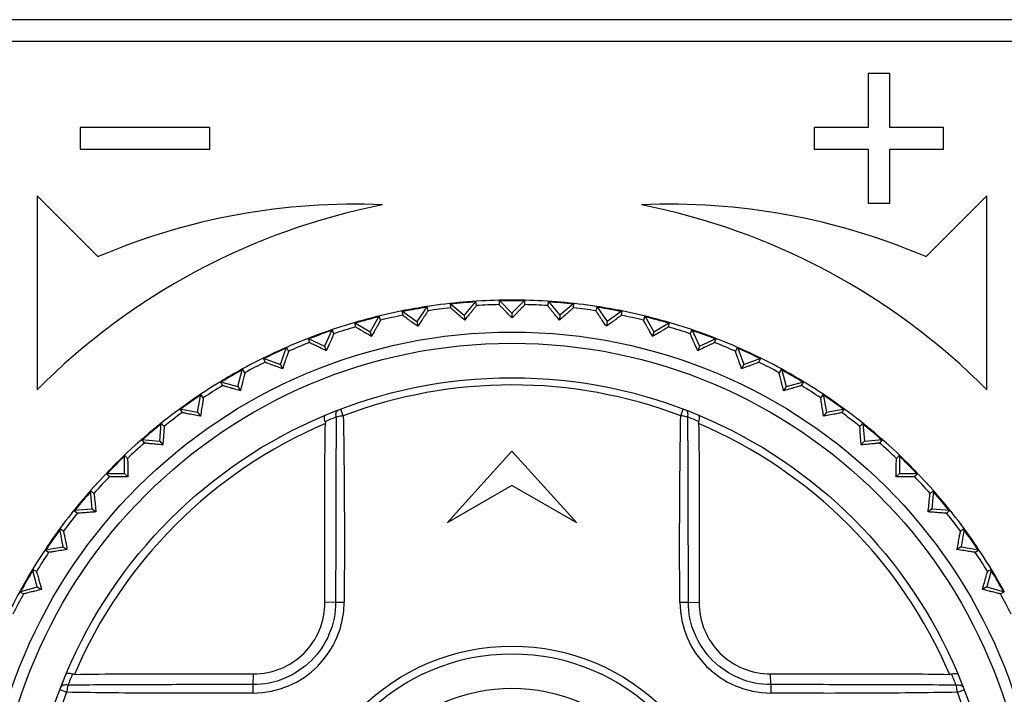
# Model space of a CAD drawing. Header units: millimetres. Extents: x 1117 to 38156, y -1945 to 7303.
# Tile 109 of 256: x 4248 to 4271, y 735 to 751. Entities that reach past the tile are written whole.
import ezdxf

# ---------------------------------------------------------------- set-up
doc = ezdxf.new("R2010")
doc.units = ezdxf.units.MM

msp = doc.modelspace()

# ---------------------------------------------------------------- linework, layer by layer
at = {"linetype": 'Continuous'}
for p, q in [((4286.785, 750.965), (4231.885, 750.965)), ((4231.885, 750.465), (4286.785, 750.465)), ((4268.085, 749.715), (4267.585, 749.715)), ((4267.585, 749.715), (4267.585, 748.465)), ((4268.085, 748.465), (4268.085, 749.715)), ((4252.335, 748.465), (4249.335, 748.465)), ((4249.335, 748.465), (4249.335, 747.965)), ((4252.335, 747.965), (4252.335, 748.465)), ((4267.585, 748.465), (4266.335, 748.465)), ((4266.335, 748.465), (4266.335, 747.965)), ((4269.335, 748.465), (4268.085, 748.465)), ((4269.335, 747.965), (4269.335, 748.465)), ((4249.335, 747.965), (4252.335, 747.965)), ((4266.335, 747.965), (4267.585, 747.965)), ((4267.585, 747.965), (4267.585, 746.715)), ((4268.085, 747.965), (4269.335, 747.965)), ((4268.085, 746.715), (4268.085, 747.965)), ((4248.335, 746.885), (4248.335, 742.385)), ((4249.75, 745.471), (4248.335, 746.885)), ((4270.335, 746.885), (4268.921, 745.471)), ((4270.335, 742.385), (4270.335, 746.885)), ((4267.585, 746.715), (4268.085, 746.715)), ((4257.372, 744.316), (4257.13, 743.97)), ((4257.39, 744.216), (4257.372, 744.316)), ((4257.906, 744.386), (4257.914, 744.285)), ((4257.906, 744.386), (4258.229, 744.115)), ((4258.5, 744.438), (4258.229, 744.115)), ((4258.509, 744.337), (4258.5, 744.438)), ((4259.037, 744.462), (4259.037, 744.36)), ((4259.037, 744.462), (4259.335, 744.163)), ((4259.634, 744.462), (4259.335, 744.163)), ((4259.634, 744.36), (4259.634, 744.462)), ((4260.171, 744.438), (4260.162, 744.337)), ((4260.171, 744.438), (4260.442, 744.115)), ((4260.765, 744.386), (4260.442, 744.115)), ((4260.756, 744.285), (4260.765, 744.386)), ((4261.299, 744.316), (4261.281, 744.216)), ((4261.299, 744.316), (4261.54, 743.97)), ((4256.26, 744.096), (4256.049, 743.731)), ((4256.286, 743.998), (4256.26, 744.096)), ((4256.785, 744.212), (4257.13, 743.97)), ((4256.785, 744.212), (4256.803, 744.112)), ((4258.229, 744.115), (4258.239, 744.002)), ((4259.335, 744.163), (4259.335, 744.05)), ((4260.442, 744.115), (4260.432, 744.002)), ((4261.886, 744.212), (4261.54, 743.97)), ((4261.868, 744.112), (4261.886, 744.212)), ((4262.411, 744.096), (4262.385, 743.998)), ((4262.411, 744.096), (4262.622, 743.731)), ((4255.684, 743.942), (4256.049, 743.731)), ((4255.684, 743.942), (4255.71, 743.843)), ((4257.13, 743.97), (4257.15, 743.859)), ((4261.54, 743.97), (4261.521, 743.859)), ((4262.622, 743.731), (4262.987, 743.942)), ((4262.961, 743.843), (4262.987, 743.942)), ((4255.171, 743.78), (4254.992, 743.397)), ((4255.205, 743.684), (4255.171, 743.78)), ((4256.049, 743.731), (4256.078, 743.621)), ((4262.622, 743.731), (4262.593, 743.621)), ((4263.5, 743.78), (4263.466, 743.684)), ((4263.5, 743.78), (4263.678, 743.397)), ((4253.969, 742.974), (4254.113, 743.37)), ((4254.156, 743.278), (4254.113, 743.37)), ((4254.61, 743.576), (4254.992, 743.397)), ((4254.61, 743.576), (4254.645, 743.48)), ((4254.992, 743.397), (4255.031, 743.291)), ((4263.678, 743.397), (4263.64, 743.291)), ((4263.678, 743.397), (4264.061, 743.576)), ((4264.026, 743.48), (4264.061, 743.576)), ((4264.558, 743.37), (4264.515, 743.278)), ((4264.558, 743.37), (4264.702, 742.974)), ((4253.573, 743.118), (4253.969, 742.974)), ((4253.573, 743.118), (4253.615, 743.026)), ((4253.969, 742.974), (4254.017, 742.871)), ((4264.702, 742.974), (4264.654, 742.871)), ((4264.702, 742.974), (4265.098, 743.118)), ((4265.055, 743.026), (4265.098, 743.118)), ((4252.986, 742.462), (4253.095, 742.869)), ((4253.146, 742.781), (4253.095, 742.869)), ((4265.575, 742.869), (4265.525, 742.781)), ((4265.575, 742.869), (4265.685, 742.462)), ((4252.579, 742.571), (4252.986, 742.462)), ((4252.579, 742.571), (4252.63, 742.483)), ((4252.986, 742.462), (4253.043, 742.364)), ((4265.685, 742.462), (4265.628, 742.364)), ((4265.685, 742.462), (4266.092, 742.571)), ((4266.041, 742.483), (4266.092, 742.571)), ((4252.052, 741.867), (4252.125, 742.282)), ((4252.183, 742.199), (4252.125, 742.282)), ((4266.546, 742.282), (4266.487, 742.199)), ((4266.546, 742.282), (4266.619, 741.867)), ((4251.637, 741.94), (4252.052, 741.867)), ((4251.637, 741.94), (4251.695, 741.857)), ((4252.052, 741.867), (4252.117, 741.774)), ((4255.427, 741.783), (4255.368, 741.939)), ((4263.243, 741.783), (4263.303, 741.939)), ((4266.619, 741.867), (4266.554, 741.774)), ((4266.619, 741.867), (4267.034, 741.94)), ((4266.976, 741.857), (4267.034, 741.94)), ((4251.173, 741.192), (4251.21, 741.613)), ((4251.275, 741.535), (4251.21, 741.613)), ((4267.461, 741.613), (4267.396, 741.535)), ((4267.461, 741.613), (4267.498, 741.192)), ((4250.753, 741.229), (4251.173, 741.192)), ((4250.753, 741.229), (4250.818, 741.151)), ((4251.173, 741.192), (4251.246, 741.106)), ((4267.498, 741.192), (4267.425, 741.106)), ((4267.498, 741.192), (4267.918, 741.229)), ((4267.853, 741.151), (4267.918, 741.229)), ((4250.356, 740.444), (4250.356, 740.866)), ((4250.428, 740.794), (4250.356, 740.866)), ((4257.835, 739.299), (4259.335, 740.965)), ((4259.335, 740.965), (4260.835, 739.299)), ((4268.314, 740.866), (4268.243, 740.794)), ((4268.314, 740.866), (4268.314, 740.444)), ((4249.935, 740.444), (4250.356, 740.444)), ((4249.935, 740.444), (4250.006, 740.372)), ((4250.356, 740.444), (4250.436, 740.364)), ((4268.314, 740.444), (4268.234, 740.364)), ((4268.314, 740.444), (4268.736, 740.444)), ((4268.664, 740.372), (4268.736, 740.444)), ((4249.608, 739.627), (4249.571, 740.048)), ((4249.649, 739.982), (4249.571, 740.048)), ((4259.335, 740.165), (4257.835, 739.299)), ((4260.835, 739.299), (4259.335, 740.165)), ((4269.1, 740.048), (4269.022, 739.982)), ((4269.1, 740.048), (4269.063, 739.627)), ((4249.188, 739.591), (4249.608, 739.627)), ((4249.188, 739.591), (4249.266, 739.525)), ((4249.608, 739.627), (4249.695, 739.554)), ((4269.063, 739.627), (4268.976, 739.554)), ((4269.063, 739.627), (4269.483, 739.591)), ((4269.405, 739.525), (4269.483, 739.591)), ((4248.944, 739.106), (4248.86, 739.164)), ((4248.934, 738.748), (4248.86, 739.164)), ((4269.811, 739.164), (4269.727, 739.106)), ((4269.811, 739.164), (4269.737, 738.748)), ((4248.518, 738.675), (4248.934, 738.748)), ((4248.518, 738.675), (4248.601, 738.617)), ((4248.934, 738.748), (4249.026, 738.683)), ((4269.737, 738.748), (4269.644, 738.683)), ((4269.737, 738.748), (4270.153, 738.675)), ((4270.069, 738.617), (4270.153, 738.675)), ((4248.317, 738.171), (4248.229, 738.222)), ((4248.338, 737.814), (4248.229, 738.222)), ((4270.442, 738.222), (4270.332, 737.814)), ((4270.442, 738.222), (4270.354, 738.171)), ((4247.931, 737.705), (4248.338, 737.814)), ((4247.931, 737.705), (4248.019, 737.654)), ((4248.338, 737.814), (4248.436, 737.757)), ((4270.332, 737.814), (4270.234, 737.757)), ((4270.332, 737.814), (4270.74, 737.705)), ((4270.652, 737.654), (4270.74, 737.705)), ((4255.25, 737.462), (4254.998, 737.454)), ((4263.421, 737.462), (4263.673, 737.454)), ((4253.338, 735.55), (4253.346, 735.802)), ((4265.333, 735.55), (4265.324, 735.802)), ((4249.018, 735.373), (4248.862, 735.432)), ((4269.653, 735.373), (4269.809, 735.432))]:
    msp.add_line(p, q, dxfattribs=at)
for radius in [12.258, 12, 11.2, 4.978, 4.8, 4]:
    msp.add_circle((4259.335, 731.465), radius, dxfattribs=at)
for centre, radius, start, end in [((4259.335, 731.465), 15.5, 101.1599, 135.2087), ((4255.666, 731.687), 15, 87.4407, 113.2286), ((4263.005, 731.687), 15, 66.7714, 92.5593), ((4259.335, 731.465), 15.5, 44.7913, 78.8401), ((4259.335, 731.465), 13, 98.6907, 101.3076), ((4259.335, 731.465), 12.983, 98.6957, 101.1544), ((4259.335, 731.465), 13, 91.3147, 98.6853), ((4259.335, 731.465), 12.898, 96.325, 98.675), ((4259.335, 731.465), 12.983, 93.678, 96.3198), ((4259.335, 731.465), 12.898, 91.325, 93.675), ((4259.335, 731.465), 13, 88.6918, 91.3082), ((4259.335, 731.465), 12.983, 88.6968, 91.1554), ((4259.335, 731.465), 13, 81.3147, 88.6853), ((4259.335, 731.465), 12.898, 86.325, 88.675), ((4259.335, 731.465), 12.983, 83.6802, 86.322), ((4259.335, 731.465), 12.898, 81.325, 83.675), ((4259.335, 731.465), 13, 78.6924, 81.3093), ((4259.335, 731.465), 12.983, 78.6973, 81.1566), ((4259.335, 731.465), 13, 101.3147, 108.6853), ((4259.335, 731.465), 12.983, 103.6789, 106.323), ((4259.335, 731.465), 12.898, 101.325, 103.675), ((4259.335, 731.465), 12.898, 76.325, 78.675), ((4259.335, 731.465), 13, 71.3147, 78.6853), ((4259.335, 731.465), 12.983, 73.677, 76.3211), ((4259.335, 731.465), 12.898, 106.325, 108.675), ((4259.335, 731.465), 12.898, 71.325, 73.675), ((4259.335, 731.465), 13, 108.6934, 111.3099), ((4259.335, 731.465), 12.983, 108.6983, 111.1577), ((4259.335, 731.465), 13, 68.6901, 71.3066), ((4259.335, 731.465), 12.983, 68.6951, 71.1531), ((4259.335, 731.465), 13, 111.3147, 118.6853), ((4259.335, 731.465), 12.898, 111.325, 113.675), ((4259.335, 731.465), 12.898, 66.325, 68.675), ((4259.335, 731.465), 13, 61.3147, 68.6853), ((4259.335, 731.465), 12.983, 113.6796, 116.3193), ((4259.335, 731.465), 12.983, 63.6807, 66.3204), ((4259.335, 731.465), 12.898, 116.325, 118.675), ((4259.335, 731.465), 12.898, 61.325, 63.675), ((4259.335, 731.465), 13, 118.6896, 121.3064), ((4259.335, 731.465), 12.983, 118.6946, 121.1528), ((4259.335, 731.465), 13, 58.6936, 61.3104), ((4259.335, 731.465), 12.983, 58.6986, 61.1582), ((4259.335, 731.465), 13, 121.3147, 128.6853), ((4259.335, 731.465), 12.898, 121.325, 123.675), ((4259.335, 731.465), 11.033, 69.2549, 110.7466), ((4259.335, 731.465), 12.898, 56.325, 58.675), ((4259.335, 731.465), 13, 51.3147, 58.6853), ((4259.335, 731.465), 12.983, 123.6776, 126.323), ((4259.335, 731.465), 12.983, 53.677, 56.3224), ((4259.335, 731.465), 12.898, 126.325, 128.675), ((4259.335, 731.465), 12.898, 51.325, 53.675), ((4259.335, 731.465), 13, 128.694, 141.306), ((4259.335, 731.465), 11.02, 113.1008, 156.9001), ((4259.335, 731.465), 12.983, 128.6989, 131.1586), ((4259.81, 730.623), 12.024, 112.2234, 113.5488), ((4258.869, 730.641), 12.004, 66.4518, 67.7799), ((4259.335, 731.465), 11.02, 23.1008, 66.9001), ((4259.335, 731.465), 13, 38.694, 51.306), ((4259.335, 731.465), 12.983, 48.6944, 51.1523), ((4259.335, 731.465), 12.898, 131.325, 133.675), ((4259.335, 731.465), 12.898, 46.325, 48.675), ((4259.335, 731.465), 12.983, 133.6805, 136.3196), ((4259.335, 731.465), 12.983, 43.6805, 46.3195), ((4259.335, 731.465), 12.898, 136.325, 138.675), ((4259.335, 731.465), 12.898, 41.325, 43.675), ((4259.335, 731.465), 12.983, 138.6944, 141.1523), ((4259.335, 731.465), 12.983, 38.6989, 41.1586), ((4259.335, 731.465), 13, 141.3147, 148.6853), ((4259.335, 731.465), 12.898, 141.325, 143.675), ((4259.335, 731.465), 12.898, 36.325, 38.675), ((4259.335, 731.465), 13, 31.3147, 38.6853), ((4259.335, 731.465), 12.983, 143.677, 146.3224), ((4259.335, 731.465), 12.983, 33.6776, 36.323), ((4259.335, 731.465), 12.898, 146.325, 148.675), ((4259.335, 731.465), 12.898, 31.325, 33.675), ((4259.335, 731.465), 13, 148.6937, 151.3104), ((4259.335, 731.465), 12.983, 148.6986, 151.1582), ((4259.335, 731.465), 13, 28.6896, 31.3063), ((4259.335, 731.465), 12.983, 28.6946, 31.1528), ((4259.335, 731.465), 13, 151.3147, 158.6853), ((4259.335, 731.465), 12.898, 151.325, 153.675), ((4253.331, 737.469), 2.117, 270.2801, 359.7342), ((4255.709, 763.379), 25.921, 268.9863, 269.4231), ((4262.848, 764.364), 26.908, 270.7977, 271.2186), ((4265.34, 737.469), 2.117, 180.2788, 269.7354), ((4259.335, 731.465), 12.898, 26.325, 28.675), ((4260.161, 730.997), 12.006, 156.4515, 157.7794), ((4258.494, 730.99), 12.024, 22.2234, 23.5487), ((4226.429, 734.977), 26.915, 0.7993, 1.2201), ((4291.251, 735.092), 25.922, 178.9863, 179.4231), ((4259.335, 731.465), 11.033, 159.2548, 200.7466), ((4259.335, 731.465), 11.033, 339.2548, 20.7466)]:
    msp.add_arc(centre, radius, start, end, dxfattribs=at)
for points, knots in [([(4258.239, 744.002), (4258.197, 744.038), (4258.136, 744.09), (4258.06, 744.155), (4258.012, 744.197), (4257.973, 744.231), (4257.946, 744.255), (4257.93, 744.27), (4257.922, 744.277), (4257.917, 744.282), (4257.915, 744.284), (4257.914, 744.285)], [0, 0, 0, 0, 0.385367, 0.554329, 0.702459, 0.825371, 0.918501, 0.952563, 0.977679, 0.993532, 1, 1, 1, 1]), ([(4258.509, 744.337), (4258.509, 744.336), (4258.506, 744.333), (4258.503, 744.328), (4258.496, 744.319), (4258.483, 744.302), (4258.461, 744.274), (4258.428, 744.233), (4258.388, 744.184), (4258.324, 744.106), (4258.274, 744.045), (4258.239, 744.002)], [0, 0, 0, 0, 0.006467, 0.022314, 0.047417, 0.081484, 0.174615, 0.297554, 0.445709, 0.614672, 1, 1, 1, 1]), ([(4259.335, 744.05), (4259.297, 744.089), (4259.241, 744.146), (4259.171, 744.218), (4259.127, 744.264), (4259.091, 744.301), (4259.066, 744.327), (4259.051, 744.343), (4259.044, 744.351), (4259.04, 744.357), (4259.037, 744.359), (4259.037, 744.36)], [0, 0, 0, 0, 0.385367, 0.554329, 0.702459, 0.825371, 0.918501, 0.952563, 0.977679, 0.993532, 1, 1, 1, 1]), ([(4259.634, 744.36), (4259.634, 744.359), (4259.631, 744.357), (4259.627, 744.351), (4259.62, 744.343), (4259.605, 744.327), (4259.58, 744.301), (4259.544, 744.264), (4259.5, 744.218), (4259.43, 744.146), (4259.374, 744.089), (4259.335, 744.05)], [0, 0, 0, 0, 0.006467, 0.022314, 0.047417, 0.081484, 0.174615, 0.297554, 0.445709, 0.614672, 1, 1, 1, 1]), ([(4260.432, 744.002), (4260.397, 744.045), (4260.347, 744.106), (4260.283, 744.184), (4260.243, 744.233), (4260.21, 744.274), (4260.188, 744.302), (4260.175, 744.319), (4260.168, 744.328), (4260.165, 744.333), (4260.162, 744.336), (4260.162, 744.337)], [0, 0, 0, 0, 0.385367, 0.554329, 0.702459, 0.825371, 0.918501, 0.952563, 0.977679, 0.993532, 1, 1, 1, 1]), ([(4260.756, 744.285), (4260.756, 744.284), (4260.753, 744.282), (4260.749, 744.277), (4260.741, 744.27), (4260.725, 744.255), (4260.698, 744.231), (4260.659, 744.197), (4260.611, 744.155), (4260.535, 744.09), (4260.474, 744.038), (4260.432, 744.002)], [0, 0, 0, 0, 0.006467, 0.022314, 0.047417, 0.081484, 0.174615, 0.297554, 0.445709, 0.614672, 1, 1, 1, 1]), ([(4257.15, 743.859), (4257.105, 743.891), (4257.04, 743.937), (4256.959, 743.996), (4256.907, 744.033), (4256.865, 744.064), (4256.836, 744.085), (4256.819, 744.098), (4256.81, 744.105), (4256.806, 744.109), (4256.803, 744.111), (4256.803, 744.112)], [0, 0, 0, 0, 0.385367, 0.554329, 0.702459, 0.825371, 0.918501, 0.952563, 0.977679, 0.993532, 1, 1, 1, 1]), ([(4257.39, 744.216), (4257.39, 744.215), (4257.388, 744.212), (4257.385, 744.206), (4257.379, 744.197), (4257.368, 744.179), (4257.348, 744.149), (4257.319, 744.105), (4257.283, 744.053), (4257.226, 743.97), (4257.181, 743.904), (4257.15, 743.859)], [0, 0, 0, 0, 0.006467, 0.022314, 0.047417, 0.081484, 0.174615, 0.297554, 0.445709, 0.614672, 1, 1, 1, 1]), ([(4261.521, 743.859), (4261.489, 743.904), (4261.444, 743.97), (4261.388, 744.053), (4261.352, 744.105), (4261.323, 744.149), (4261.303, 744.179), (4261.292, 744.197), (4261.286, 744.206), (4261.283, 744.212), (4261.281, 744.215), (4261.281, 744.216)], [0, 0, 0, 0, 0.385367, 0.554329, 0.702459, 0.825371, 0.918501, 0.952563, 0.977679, 0.993532, 1, 1, 1, 1]), ([(4261.868, 744.112), (4261.868, 744.111), (4261.865, 744.109), (4261.861, 744.105), (4261.852, 744.098), (4261.835, 744.085), (4261.806, 744.064), (4261.763, 744.033), (4261.712, 743.996), (4261.631, 743.937), (4261.566, 743.891), (4261.521, 743.859)], [0, 0, 0, 0, 0.006467, 0.022314, 0.047417, 0.081484, 0.174615, 0.297554, 0.445709, 0.614672, 1, 1, 1, 1]), ([(4256.078, 743.621), (4256.031, 743.649), (4255.962, 743.69), (4255.875, 743.741), (4255.821, 743.773), (4255.777, 743.8), (4255.746, 743.819), (4255.728, 743.831), (4255.718, 743.837), (4255.713, 743.841), (4255.71, 743.842), (4255.71, 743.843)], [0, 0, 0, 0, 0.385367, 0.554329, 0.702459, 0.825371, 0.918501, 0.952563, 0.977679, 0.993532, 1, 1, 1, 1]), ([(4256.286, 743.998), (4256.286, 743.997), (4256.284, 743.994), (4256.282, 743.988), (4256.277, 743.978), (4256.267, 743.959), (4256.25, 743.927), (4256.225, 743.881), (4256.194, 743.826), (4256.145, 743.738), (4256.105, 743.669), (4256.078, 743.621)], [0, 0, 0, 0, 0.006467, 0.022314, 0.047417, 0.081484, 0.174615, 0.297554, 0.445709, 0.614672, 1, 1, 1, 1]), ([(4262.593, 743.621), (4262.565, 743.669), (4262.526, 743.738), (4262.477, 743.826), (4262.446, 743.881), (4262.421, 743.927), (4262.404, 743.959), (4262.394, 743.978), (4262.389, 743.988), (4262.386, 743.994), (4262.385, 743.997), (4262.385, 743.998)], [0, 0, 0, 0, 0.385367, 0.554329, 0.702459, 0.825371, 0.918501, 0.952563, 0.977679, 0.993532, 1, 1, 1, 1]), ([(4262.961, 743.843), (4262.961, 743.842), (4262.958, 743.841), (4262.953, 743.837), (4262.943, 743.831), (4262.925, 743.819), (4262.894, 743.8), (4262.85, 743.773), (4262.795, 743.741), (4262.709, 743.69), (4262.64, 743.649), (4262.593, 743.621)], [0, 0, 0, 0, 0.006467, 0.022314, 0.047417, 0.081484, 0.174615, 0.297554, 0.445709, 0.614672, 1, 1, 1, 1]), ([(4255.205, 743.684), (4255.206, 743.683), (4255.204, 743.68), (4255.202, 743.674), (4255.198, 743.664), (4255.19, 743.644), (4255.175, 743.611), (4255.154, 743.563), (4255.128, 743.505), (4255.087, 743.414), (4255.054, 743.341), (4255.031, 743.291)], [0, 0, 0, 0, 0.006467, 0.022314, 0.047417, 0.081484, 0.174615, 0.297554, 0.445709, 0.614672, 1, 1, 1, 1]), ([(4263.64, 743.291), (4263.617, 743.341), (4263.584, 743.414), (4263.542, 743.505), (4263.517, 743.563), (4263.496, 743.611), (4263.481, 743.644), (4263.473, 743.664), (4263.469, 743.674), (4263.467, 743.68), (4263.465, 743.683), (4263.466, 743.684)], [0, 0, 0, 0, 0.385367, 0.554329, 0.702459, 0.825371, 0.918501, 0.952563, 0.977679, 0.993532, 1, 1, 1, 1]), ([(4255.031, 743.291), (4254.981, 743.315), (4254.909, 743.349), (4254.819, 743.393), (4254.762, 743.42), (4254.715, 743.443), (4254.683, 743.459), (4254.664, 743.469), (4254.654, 743.474), (4254.648, 743.478), (4254.645, 743.479), (4254.645, 743.48)], [0, 0, 0, 0, 0.385367, 0.554329, 0.702459, 0.825371, 0.918501, 0.952563, 0.977679, 0.993532, 1, 1, 1, 1]), ([(4264.026, 743.48), (4264.026, 743.479), (4264.022, 743.478), (4264.017, 743.474), (4264.007, 743.469), (4263.988, 743.459), (4263.956, 743.443), (4263.909, 743.42), (4263.852, 743.393), (4263.761, 743.349), (4263.69, 743.315), (4263.64, 743.291)], [0, 0, 0, 0, 0.006467, 0.022314, 0.047417, 0.081484, 0.174615, 0.297554, 0.445709, 0.614672, 1, 1, 1, 1]), ([(4254.156, 743.278), (4254.156, 743.277), (4254.155, 743.274), (4254.154, 743.267), (4254.15, 743.257), (4254.144, 743.236), (4254.133, 743.202), (4254.116, 743.153), (4254.095, 743.093), (4254.062, 742.998), (4254.035, 742.923), (4254.017, 742.871)], [0, 0, 0, 0, 0.006467, 0.022314, 0.047417, 0.081484, 0.174615, 0.297554, 0.445709, 0.614672, 1, 1, 1, 1]), ([(4264.654, 742.871), (4264.636, 742.923), (4264.609, 742.998), (4264.576, 743.093), (4264.555, 743.153), (4264.538, 743.202), (4264.527, 743.236), (4264.52, 743.257), (4264.517, 743.267), (4264.516, 743.274), (4264.514, 743.277), (4264.515, 743.278)], [0, 0, 0, 0, 0.385367, 0.554329, 0.702459, 0.825371, 0.918501, 0.952563, 0.977679, 0.993532, 1, 1, 1, 1]), ([(4254.017, 742.871), (4253.965, 742.89), (4253.891, 742.918), (4253.796, 742.954), (4253.737, 742.976), (4253.689, 742.995), (4253.655, 743.008), (4253.635, 743.017), (4253.625, 743.021), (4253.619, 743.024), (4253.616, 743.025), (4253.615, 743.026)], [0, 0, 0, 0, 0.385367, 0.554329, 0.702459, 0.825371, 0.918501, 0.952563, 0.977679, 0.993532, 1, 1, 1, 1]), ([(4265.055, 743.026), (4265.055, 743.025), (4265.052, 743.024), (4265.046, 743.021), (4265.036, 743.017), (4265.016, 743.008), (4264.982, 742.995), (4264.934, 742.976), (4264.875, 742.954), (4264.78, 742.918), (4264.706, 742.89), (4264.654, 742.871)], [0, 0, 0, 0, 0.006467, 0.022314, 0.047417, 0.081484, 0.174615, 0.297554, 0.445709, 0.614672, 1, 1, 1, 1]), ([(4253.146, 742.781), (4253.147, 742.781), (4253.146, 742.777), (4253.145, 742.771), (4253.142, 742.76), (4253.138, 742.739), (4253.129, 742.704), (4253.117, 742.653), (4253.102, 742.592), (4253.077, 742.494), (4253.057, 742.417), (4253.043, 742.364)], [0, 0, 0, 0, 0.006479, 0.022339, 0.047411, 0.081452, 0.174639, 0.297535, 0.445682, 0.614742, 1, 1, 1, 1]), ([(4265.628, 742.364), (4265.614, 742.417), (4265.594, 742.494), (4265.569, 742.592), (4265.554, 742.653), (4265.541, 742.704), (4265.533, 742.739), (4265.528, 742.76), (4265.526, 742.771), (4265.525, 742.777), (4265.524, 742.781), (4265.525, 742.781)], [0, 0, 0, 0, 0.385378, 0.554375, 0.702512, 0.825453, 0.918559, 0.952614, 0.977701, 0.993538, 1, 1, 1, 1]), ([(4253.043, 742.364), (4252.99, 742.379), (4252.913, 742.4), (4252.816, 742.427), (4252.755, 742.444), (4252.705, 742.459), (4252.671, 742.469), (4252.65, 742.476), (4252.64, 742.479), (4252.634, 742.482), (4252.63, 742.482), (4252.63, 742.483)], [0, 0, 0, 0, 0.385376, 0.554371, 0.702508, 0.825449, 0.918556, 0.952613, 0.9777, 0.993537, 1, 1, 1, 1]), ([(4266.041, 742.483), (4266.041, 742.482), (4266.037, 742.482), (4266.031, 742.479), (4266.021, 742.476), (4266, 742.469), (4265.966, 742.459), (4265.916, 742.444), (4265.855, 742.427), (4265.758, 742.4), (4265.681, 742.379), (4265.628, 742.364)], [0, 0, 0, 0, 0.00648, 0.022341, 0.047414, 0.081455, 0.174644, 0.297542, 0.445687, 0.614744, 1, 1, 1, 1]), ([(4252.183, 742.199), (4252.184, 742.198), (4252.183, 742.195), (4252.183, 742.188), (4252.182, 742.177), (4252.179, 742.156), (4252.173, 742.12), (4252.166, 742.069), (4252.156, 742.006), (4252.139, 741.907), (4252.126, 741.829), (4252.117, 741.774)], [0, 0, 0, 0, 0.006467, 0.022314, 0.047417, 0.081484, 0.174615, 0.297554, 0.445709, 0.614672, 1, 1, 1, 1]), ([(4266.554, 741.774), (4266.545, 741.829), (4266.532, 741.907), (4266.515, 742.006), (4266.505, 742.069), (4266.497, 742.12), (4266.492, 742.156), (4266.489, 742.177), (4266.488, 742.188), (4266.488, 742.195), (4266.487, 742.198), (4266.487, 742.199)], [0, 0, 0, 0, 0.385367, 0.554329, 0.702459, 0.825371, 0.918501, 0.952563, 0.977679, 0.993532, 1, 1, 1, 1]), ([(4252.117, 741.774), (4252.063, 741.784), (4251.984, 741.799), (4251.885, 741.817), (4251.823, 741.829), (4251.772, 741.839), (4251.737, 741.846), (4251.716, 741.851), (4251.705, 741.853), (4251.699, 741.856), (4251.695, 741.856), (4251.695, 741.857)], [0, 0, 0, 0, 0.385367, 0.554329, 0.702459, 0.825371, 0.918501, 0.952563, 0.977679, 0.993532, 1, 1, 1, 1]), ([(4255.006, 741.645), (4255.001, 741.664), (4254.992, 741.698), (4254.986, 741.746), (4254.992, 741.788), (4255.008, 741.795)], [0, 0, 0, 0, 0.368464, 0.666102, 1, 1, 1, 1]), ([(4255.262, 741.754), (4255.259, 741.772), (4255.256, 741.808), (4255.263, 741.868), (4255.289, 741.909), (4255.312, 741.917)], [0, 0, 0, 0, 0.313691, 0.58814, 1, 1, 1, 1]), ([(4255.427, 741.783), (4255.412, 741.78), (4255.357, 741.772), (4255.302, 741.762), (4255.262, 741.754)], [0, 0, 0, 0, 0.266416, 1, 1, 1, 1]), ([(4255.427, 741.783), (4255.44, 741.064), (4255.451, 739.985), (4255.454, 738.544), (4255.449, 737.821), (4255.448, 737.459)], [0, 0, 0, 0, 0.498526, 0.749128, 1, 1, 1, 1]), ([(4263.223, 737.459), (4263.22, 737.821), (4263.218, 738.543), (4263.22, 739.985), (4263.231, 741.064), (4263.243, 741.783)], [0, 0, 0, 0, 0.250872, 0.501474, 1, 1, 1, 1]), ([(4263.408, 741.754), (4263.396, 741.756), (4263.341, 741.768), (4263.286, 741.777), (4263.243, 741.783)], [0, 0, 0, 0, 0.227992, 1, 1, 1, 1]), ([(4263.408, 741.754), (4263.412, 741.772), (4263.414, 741.808), (4263.408, 741.868), (4263.382, 741.909), (4263.358, 741.918)], [0, 0, 0, 0, 0.31371, 0.588165, 1, 1, 1, 1]), ([(4263.664, 741.646), (4263.67, 741.664), (4263.678, 741.698), (4263.684, 741.746), (4263.679, 741.788), (4263.663, 741.795)], [0, 0, 0, 0, 0.368476, 0.666117, 1, 1, 1, 1]), ([(4266.976, 741.857), (4266.975, 741.856), (4266.972, 741.856), (4266.966, 741.853), (4266.955, 741.851), (4266.934, 741.846), (4266.899, 741.839), (4266.847, 741.829), (4266.785, 741.817), (4266.686, 741.799), (4266.608, 741.784), (4266.554, 741.774)], [0, 0, 0, 0, 0.006467, 0.022314, 0.047417, 0.081484, 0.174615, 0.297554, 0.445709, 0.614672, 1, 1, 1, 1]), ([(4254.998, 737.454), (4254.995, 738.179), (4254.997, 739.562), (4255, 740.944), (4255.012, 741.601)], [0, 0, 0, 0, 0.524633, 1, 1, 1, 1]), ([(4255.262, 741.754), (4255.257, 741.04), (4255.253, 739.968), (4255.251, 738.538), (4255.249, 737.821), (4255.25, 737.462)], [0, 0, 0, 0, 0.498851, 0.749297, 1, 1, 1, 1]), ([(4263.421, 737.462), (4263.42, 737.821), (4263.421, 738.717), (4263.417, 740.147), (4263.413, 741.219), (4263.408, 741.754)], [0, 0, 0, 0, 0.250703, 0.626183, 1, 1, 1, 1]), ([(4263.659, 741.601), (4263.673, 740.843), (4263.673, 739.461), (4263.675, 738.078), (4263.673, 737.454)], [0, 0, 0, 0, 0.548467, 1, 1, 1, 1]), ([(4251.275, 741.535), (4251.276, 741.534), (4251.275, 741.53), (4251.276, 741.524), (4251.275, 741.513), (4251.274, 741.491), (4251.272, 741.456), (4251.269, 741.403), (4251.264, 741.34), (4251.257, 741.24), (4251.25, 741.161), (4251.246, 741.106)], [0, 0, 0, 0, 0.006467, 0.022314, 0.047417, 0.081484, 0.174615, 0.297554, 0.445709, 0.614672, 1, 1, 1, 1]), ([(4267.425, 741.106), (4267.421, 741.161), (4267.414, 741.24), (4267.407, 741.34), (4267.402, 741.403), (4267.399, 741.456), (4267.397, 741.491), (4267.396, 741.513), (4267.395, 741.524), (4267.396, 741.53), (4267.395, 741.534), (4267.396, 741.535)], [0, 0, 0, 0, 0.385367, 0.554329, 0.702459, 0.825371, 0.918501, 0.952563, 0.977679, 0.993532, 1, 1, 1, 1]), ([(4251.246, 741.106), (4251.191, 741.111), (4251.112, 741.119), (4251.012, 741.129), (4250.949, 741.135), (4250.897, 741.141), (4250.861, 741.145), (4250.84, 741.148), (4250.829, 741.149), (4250.822, 741.15), (4250.819, 741.151), (4250.818, 741.151)], [0, 0, 0, 0, 0.385367, 0.554329, 0.702459, 0.825371, 0.918501, 0.952563, 0.977679, 0.993532, 1, 1, 1, 1]), ([(4267.853, 741.151), (4267.852, 741.151), (4267.848, 741.15), (4267.842, 741.149), (4267.831, 741.148), (4267.81, 741.145), (4267.774, 741.141), (4267.722, 741.135), (4267.659, 741.129), (4267.559, 741.119), (4267.48, 741.111), (4267.425, 741.106)], [0, 0, 0, 0, 0.006467, 0.022314, 0.047417, 0.081484, 0.174615, 0.297554, 0.445709, 0.614672, 1, 1, 1, 1]), ([(4250.428, 740.794), (4250.429, 740.793), (4250.429, 740.79), (4250.43, 740.783), (4250.43, 740.772), (4250.431, 740.751), (4250.432, 740.715), (4250.433, 740.663), (4250.434, 740.599), (4250.435, 740.499), (4250.436, 740.419), (4250.436, 740.364)], [0, 0, 0, 0, 0.006467, 0.022314, 0.047417, 0.081484, 0.174615, 0.297554, 0.445709, 0.614672, 1, 1, 1, 1]), ([(4268.234, 740.364), (4268.235, 740.419), (4268.236, 740.499), (4268.237, 740.599), (4268.238, 740.663), (4268.239, 740.715), (4268.24, 740.751), (4268.241, 740.772), (4268.241, 740.783), (4268.242, 740.79), (4268.242, 740.793), (4268.243, 740.794)], [0, 0, 0, 0, 0.385367, 0.554329, 0.702459, 0.825371, 0.918501, 0.952563, 0.977679, 0.993532, 1, 1, 1, 1]), ([(4250.436, 740.364), (4250.381, 740.364), (4250.302, 740.365), (4250.201, 740.366), (4250.138, 740.367), (4250.086, 740.368), (4250.05, 740.369), (4250.028, 740.37), (4250.017, 740.371), (4250.011, 740.372), (4250.007, 740.372), (4250.006, 740.372)], [0, 0, 0, 0, 0.385367, 0.554329, 0.702459, 0.825371, 0.918501, 0.952563, 0.977679, 0.993532, 1, 1, 1, 1]), ([(4268.664, 740.372), (4268.664, 740.372), (4268.66, 740.372), (4268.654, 740.371), (4268.643, 740.37), (4268.621, 740.369), (4268.585, 740.368), (4268.533, 740.367), (4268.47, 740.366), (4268.369, 740.365), (4268.29, 740.364), (4268.234, 740.364)], [0, 0, 0, 0, 0.006467, 0.022314, 0.047417, 0.081484, 0.174615, 0.297554, 0.445709, 0.614672, 1, 1, 1, 1]), ([(4249.649, 739.982), (4249.65, 739.982), (4249.65, 739.978), (4249.652, 739.972), (4249.653, 739.961), (4249.656, 739.939), (4249.66, 739.904), (4249.665, 739.852), (4249.672, 739.789), (4249.682, 739.689), (4249.69, 739.609), (4249.695, 739.554)], [0, 0, 0, 0, 0.006467, 0.022314, 0.047417, 0.081484, 0.174615, 0.297554, 0.445709, 0.614672, 1, 1, 1, 1]), ([(4268.976, 739.554), (4268.981, 739.609), (4268.989, 739.689), (4268.999, 739.789), (4269.005, 739.852), (4269.011, 739.904), (4269.015, 739.939), (4269.018, 739.961), (4269.019, 739.972), (4269.021, 739.978), (4269.021, 739.982), (4269.022, 739.982)], [0, 0, 0, 0, 0.385367, 0.554329, 0.702459, 0.825371, 0.918501, 0.952563, 0.977679, 0.993532, 1, 1, 1, 1]), ([(4249.695, 739.554), (4249.64, 739.55), (4249.56, 739.544), (4249.46, 739.536), (4249.397, 739.532), (4249.345, 739.528), (4249.309, 739.526), (4249.287, 739.525), (4249.276, 739.525), (4249.27, 739.525), (4249.266, 739.525), (4249.266, 739.525)], [0, 0, 0, 0, 0.385367, 0.554329, 0.702459, 0.825371, 0.918501, 0.952563, 0.977679, 0.993532, 1, 1, 1, 1]), ([(4269.405, 739.525), (4269.405, 739.525), (4269.401, 739.525), (4269.394, 739.525), (4269.384, 739.525), (4269.362, 739.526), (4269.326, 739.528), (4269.274, 739.532), (4269.211, 739.536), (4269.11, 739.544), (4269.031, 739.55), (4268.976, 739.554)], [0, 0, 0, 0, 0.006467, 0.022314, 0.047417, 0.081484, 0.174615, 0.297554, 0.445709, 0.614672, 1, 1, 1, 1]), ([(4248.944, 739.106), (4248.944, 739.105), (4248.945, 739.101), (4248.947, 739.095), (4248.949, 739.085), (4248.954, 739.063), (4248.961, 739.028), (4248.971, 738.977), (4248.983, 738.915), (4249.002, 738.816), (4249.016, 738.738), (4249.026, 738.683)], [0, 0, 0, 0, 0.006467, 0.022314, 0.047417, 0.081484, 0.174615, 0.297554, 0.445709, 0.614672, 1, 1, 1, 1]), ([(4269.644, 738.683), (4269.655, 738.738), (4269.669, 738.816), (4269.688, 738.915), (4269.7, 738.977), (4269.71, 739.028), (4269.717, 739.063), (4269.722, 739.085), (4269.724, 739.095), (4269.726, 739.101), (4269.727, 739.105), (4269.727, 739.106)], [0, 0, 0, 0, 0.385367, 0.554329, 0.702459, 0.825371, 0.918501, 0.952563, 0.977679, 0.993532, 1, 1, 1, 1]), ([(4249.026, 738.683), (4248.972, 738.674), (4248.893, 738.661), (4248.794, 738.645), (4248.732, 738.635), (4248.68, 738.627), (4248.645, 738.622), (4248.623, 738.619), (4248.612, 738.617), (4248.606, 738.617), (4248.602, 738.616), (4248.601, 738.617)], [0, 0, 0, 0, 0.385367, 0.554329, 0.702459, 0.825371, 0.918501, 0.952563, 0.977679, 0.993532, 1, 1, 1, 1]), ([(4270.069, 738.617), (4270.069, 738.616), (4270.065, 738.617), (4270.059, 738.617), (4270.048, 738.619), (4270.026, 738.622), (4269.991, 738.627), (4269.939, 738.635), (4269.877, 738.645), (4269.777, 738.661), (4269.699, 738.674), (4269.644, 738.683)], [0, 0, 0, 0, 0.006467, 0.022314, 0.047417, 0.081484, 0.174615, 0.297554, 0.445709, 0.614672, 1, 1, 1, 1]), ([(4248.317, 738.171), (4248.318, 738.17), (4248.319, 738.167), (4248.321, 738.161), (4248.325, 738.15), (4248.331, 738.13), (4248.341, 738.095), (4248.356, 738.045), (4248.373, 737.984), (4248.401, 737.887), (4248.422, 737.811), (4248.436, 737.757)], [0, 0, 0, 0, 0.006479, 0.02234, 0.047412, 0.081453, 0.17464, 0.297537, 0.445683, 0.614742, 1, 1, 1, 1]), ([(4270.234, 737.757), (4270.249, 737.811), (4270.27, 737.887), (4270.298, 737.984), (4270.315, 738.045), (4270.329, 738.095), (4270.34, 738.13), (4270.346, 738.15), (4270.349, 738.161), (4270.352, 738.167), (4270.353, 738.17), (4270.354, 738.171)], [0, 0, 0, 0, 0.385378, 0.554374, 0.702511, 0.825452, 0.918558, 0.952614, 0.977701, 0.993538, 1, 1, 1, 1]), ([(4248.436, 737.757), (4248.383, 737.744), (4248.306, 737.724), (4248.208, 737.699), (4248.147, 737.683), (4248.096, 737.671), (4248.062, 737.663), (4248.04, 737.658), (4248.03, 737.655), (4248.023, 737.655), (4248.02, 737.654), (4248.019, 737.654)], [0, 0, 0, 0, 0.385377, 0.554372, 0.702509, 0.82545, 0.918557, 0.952613, 0.9777, 0.993537, 1, 1, 1, 1]), ([(4270.652, 737.654), (4270.651, 737.654), (4270.648, 737.655), (4270.641, 737.655), (4270.631, 737.658), (4270.609, 737.663), (4270.574, 737.671), (4270.524, 737.683), (4270.462, 737.699), (4270.365, 737.724), (4270.288, 737.744), (4270.234, 737.757)], [0, 0, 0, 0, 0.00648, 0.022341, 0.047413, 0.081454, 0.174643, 0.29754, 0.445685, 0.614743, 1, 1, 1, 1]), ([(4255.25, 737.462), (4255.25, 737.214), (4255.149, 736.712), (4254.723, 736.078), (4254.089, 735.652), (4253.587, 735.55), (4253.338, 735.55)], [0, 0, 0, 0, 0.249895, 0.499843, 0.74991, 1, 1, 1, 1]), ([(4253.346, 735.802), (4253.563, 735.801), (4253.999, 735.885), (4254.549, 736.251), (4254.915, 736.802), (4254.999, 737.238), (4254.998, 737.454)], [0, 0, 0, 0, 0.251375, 0.5, 0.748626, 1, 1, 1, 1]), ([(4265.333, 735.55), (4265.084, 735.55), (4264.582, 735.652), (4263.948, 736.078), (4263.522, 736.712), (4263.421, 737.214), (4263.421, 737.462)], [0, 0, 0, 0, 0.249991, 0.5, 0.750012, 1, 1, 1, 1]), ([(4263.673, 737.454), (4263.671, 737.238), (4263.756, 736.802), (4264.122, 736.251), (4264.672, 735.885), (4265.108, 735.801), (4265.324, 735.802)], [0, 0, 0, 0, 0.251374, 0.499999, 0.748624, 1, 1, 1, 1]), ([(4249.155, 735.794), (4249.137, 735.8), (4249.102, 735.808), (4249.054, 735.814), (4249.012, 735.809), (4249.005, 735.793)], [0, 0, 0, 0, 0.368476, 0.666115, 1, 1, 1, 1]), ([(4249.199, 735.788), (4249.957, 735.802), (4251.34, 735.803), (4252.722, 735.805), (4253.346, 735.802)], [0, 0, 0, 0, 0.548316, 1, 1, 1, 1]), ([(4265.324, 735.802), (4266.05, 735.805), (4267.432, 735.803), (4268.815, 735.8), (4269.471, 735.788)], [0, 0, 0, 0, 0.524718, 1, 1, 1, 1]), ([(4269.516, 735.794), (4269.534, 735.8), (4269.569, 735.808), (4269.616, 735.814), (4269.659, 735.809), (4269.665, 735.793)], [0, 0, 0, 0, 0.368464, 0.666102, 1, 1, 1, 1]), ([(4249.047, 735.538), (4249.028, 735.541), (4248.992, 735.544), (4248.933, 735.538), (4248.892, 735.511), (4248.883, 735.488)], [0, 0, 0, 0, 0.313708, 0.588163, 1, 1, 1, 1]), ([(4249.047, 735.538), (4249.044, 735.525), (4249.033, 735.471), (4249.024, 735.416), (4249.018, 735.373)], [0, 0, 0, 0, 0.227991, 1, 1, 1, 1]), ([(4253.338, 735.55), (4252.98, 735.549), (4252.084, 735.551), (4250.653, 735.547), (4249.581, 735.542), (4249.047, 735.538)], [0, 0, 0, 0, 0.250703, 0.626183, 1, 1, 1, 1]), ([(4269.624, 735.538), (4268.91, 735.544), (4267.839, 735.548), (4266.408, 735.549), (4265.691, 735.551), (4265.333, 735.55)], [0, 0, 0, 0, 0.498851, 0.749297, 1, 1, 1, 1]), ([(4269.624, 735.538), (4269.643, 735.541), (4269.679, 735.544), (4269.738, 735.538), (4269.779, 735.511), (4269.788, 735.488)], [0, 0, 0, 0, 0.313691, 0.58814, 1, 1, 1, 1]), ([(4269.653, 735.373), (4269.651, 735.388), (4269.643, 735.443), (4269.633, 735.498), (4269.624, 735.538)], [0, 0, 0, 0, 0.266416, 1, 1, 1, 1]), ([(4253.341, 735.353), (4252.98, 735.349), (4252.257, 735.348), (4250.816, 735.349), (4249.736, 735.36), (4249.018, 735.373)], [0, 0, 0, 0, 0.250872, 0.501474, 1, 1, 1, 1]), ([(4269.653, 735.373), (4268.935, 735.36), (4267.855, 735.35), (4266.414, 735.347), (4265.691, 735.351), (4265.33, 735.353)], [0, 0, 0, 0, 0.498525, 0.749128, 1, 1, 1, 1])]:
    msp.add_open_spline(points, degree=3, knots=knots, dxfattribs=at)
for points in [[(4255.006, 741.645), (4255.011, 741.631), (4255.012, 741.616), (4255.012, 741.601)], [(4263.659, 741.601), (4263.659, 741.616), (4263.66, 741.631), (4263.664, 741.646)], [(4249.199, 735.788), (4249.184, 735.788), (4249.169, 735.79), (4249.155, 735.794)], [(4269.516, 735.794), (4269.502, 735.79), (4269.486, 735.788), (4269.471, 735.788)]]:
    msp.add_open_spline(points, degree=3, dxfattribs=at)

doc.saveas('drawing.dxf')
